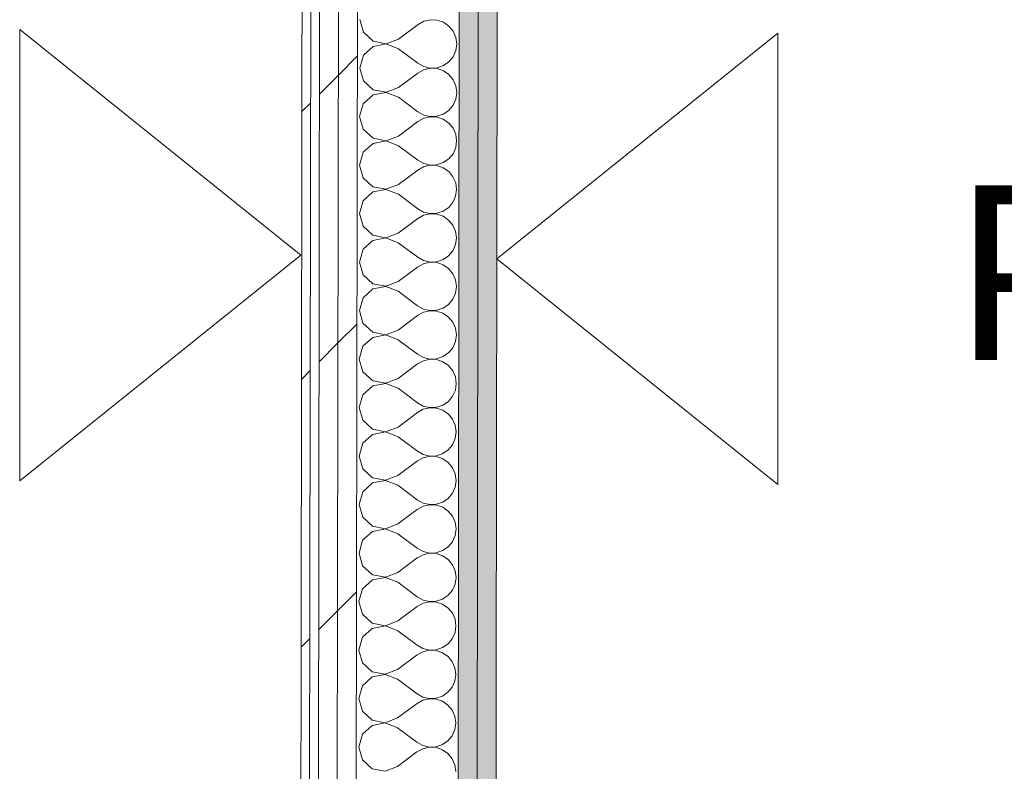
# Model space of a CAD drawing. Header units: millimetres. Extents: x -30280 to 22128, y -17757 to 4746.
# Tile 90 of 171: x -10981 to -10305, y -14917 to -14401. Entities that reach past the tile are written whole.
import ezdxf

# ---------------------------------------------------------------- set-up
doc = ezdxf.new("R2010")
doc.units = ezdxf.units.MM
doc.header["$MEASUREMENT"] = 0
doc.linetypes.add('Wipeout_Contour', pattern=[1000, 0, -1000])
doc.layers.add('Nuevo_01_2D_Acabats_Pluma_Nº__20', color=1, linetype='Continuous', lineweight=5)
doc.layers.add('Nuevo_08_E_Envans secs_Pluma_Nº__1', color=7, linetype='Continuous', lineweight=5)
doc.layers.add('Nuevo_08_E_Envans secs', color=7, linetype='Continuous')
for name, color, linetype, lineweight, true_color in [('Nuevo_08_E_Envans secs_Pluma_Nº__102', 7, 'Continuous', 5, 0xcccccc), ('Nuevo_08_E_Envans secs_Pluma_Nº__171', 171, 'Continuous', 13, 0xaaaaff), ('Nuevo_08_E_Envans secs_Pluma_Nº__177', 7, 'Continuous', 15, 0xf7e046), ('Nuevo_08_E_Envans secs_Pluma_Nº__79', 7, 'Continuous', 5, 0xaaffd5)]:
    doc.layers.add(name, color=color, linetype=linetype, lineweight=lineweight, true_color=true_color)
doc.styles.add('Estilo_Generado_1', font='txt')
pattern_1 = [(45, (0, 0), (-183.8478, 183.8478), [195, -65]), (45, (7e-14, 183.85), (-183.8478, 183.8478), [195, -65])]

# ---------------------------------------------------------------- blocks, each defined once
blk = doc.blocks.new('*X239')
at = {"layer": 'Nuevo_08_E_Envans secs_Pluma_Nº__102', "color": 254, "linetype": 'Continuous', "lineweight": 5, "true_color": 0xcccccc}
for p, q in [((-10747.28, -14400.8), (-10744.8, -14409.56)), ((-10698.78, -14400.94), (-10703.26, -14401.97)), ((-10694.18, -14401.17), (-10698.78, -14400.94)), ((-10689.83, -14402.64), (-10694.18, -14401.17)), ((-10720.63, -14414.17), (-10707.29, -14404.19)), ((-10703.26, -14401.97), (-10707.29, -14404.19)), ((-10686.04, -14405.25), (-10689.83, -14402.64)), ((-10683.11, -14408.8), (-10686.04, -14405.25)), ((-10744.8, -14409.56), (-10738.09, -14415.72)), ((-10729.14, -14417.42), (-10720.63, -14414.17)), ((-10681.27, -14413.01), (-10683.11, -14408.8)), ((-10680.64, -14417.56), (-10681.27, -14413.01)), ((-10738.09, -14419.24), (-10744.83, -14425.37)), ((-10738.09, -14415.72), (-10729.14, -14417.42)), ((-10729.14, -14417.56), (-10738.09, -14419.24)), ((-10720.64, -14420.84), (-10729.14, -14417.56)), ((-10720.64, -14420.84), (-10707.32, -14430.86)), ((-10681.28, -14422.12), (-10680.64, -14417.56)), ((-10744.83, -14425.37), (-10747.33, -14434.13)), ((-10686.08, -14429.86), (-10683.14, -14426.32)), ((-10683.14, -14426.32), (-10681.28, -14422.12)), ((-10747.33, -14434.13), (-10744.85, -14442.9)), ((-10707.32, -14430.86), (-10703.3, -14433.09)), ((-10698.83, -14434.27), (-10703.31, -14435.3)), ((-10703.3, -14433.09), (-10698.83, -14434.13)), ((-10698.83, -14434.13), (-10694.23, -14433.92)), ((-10694.23, -14434.5), (-10698.83, -14434.27)), ((-10694.23, -14433.92), (-10689.87, -14432.46)), ((-10689.88, -14435.97), (-10694.23, -14434.5)), ((-10689.87, -14432.46), (-10686.08, -14429.86)), ((-10720.68, -14447.5), (-10707.33, -14437.52)), ((-10703.31, -14435.3), (-10707.33, -14437.52)), ((-10686.09, -14438.58), (-10689.88, -14435.97)), ((-10683.16, -14442.13), (-10686.09, -14438.58)), ((-10744.85, -14442.9), (-10738.14, -14449.05)), ((-10729.19, -14450.76), (-10720.68, -14447.5)), ((-10681.32, -14446.34), (-10683.16, -14442.13)), ((-10680.69, -14450.9), (-10681.32, -14446.34)), ((-10738.14, -14452.57), (-10744.88, -14458.71)), ((-10738.14, -14449.05), (-10729.19, -14450.76)), ((-10729.19, -14450.89), (-10738.14, -14452.57)), ((-10720.69, -14454.17), (-10729.19, -14450.89)), ((-10720.69, -14454.17), (-10707.37, -14464.19)), ((-10683.19, -14459.65), (-10681.33, -14455.45)), ((-10681.33, -14455.45), (-10680.69, -14450.9)), ((-10744.88, -14458.71), (-10747.38, -14467.46)), ((-10686.13, -14463.19), (-10683.19, -14459.65)), ((-10747.38, -14467.46), (-10744.9, -14476.23)), ((-10703.36, -14468.64), (-10707.38, -14470.86)), ((-10707.37, -14464.19), (-10703.35, -14466.42)), ((-10698.88, -14467.6), (-10703.36, -14468.64)), ((-10703.35, -14466.42), (-10698.88, -14467.47)), ((-10698.88, -14467.47), (-10694.28, -14467.25)), ((-10694.28, -14467.83), (-10698.88, -14467.6)), ((-10694.28, -14467.25), (-10689.92, -14465.79)), ((-10689.93, -14469.31), (-10694.28, -14467.83)), ((-10689.92, -14465.79), (-10686.13, -14463.19)), ((-10720.73, -14480.84), (-10707.38, -14470.86)), ((-10686.14, -14471.92), (-10689.93, -14469.31)), ((-10683.21, -14475.46), (-10686.14, -14471.92)), ((-10681.36, -14479.67), (-10683.21, -14475.46)), ((-10744.9, -14476.23), (-10738.19, -14482.38)), ((-10738.19, -14482.38), (-10729.24, -14484.09)), ((-10729.24, -14484.09), (-10720.73, -14480.84)), ((-10680.74, -14484.23), (-10681.36, -14479.67)), ((-10738.19, -14485.9), (-10744.93, -14492.04)), ((-10729.24, -14484.22), (-10738.19, -14485.9)), ((-10720.74, -14487.5), (-10729.24, -14484.22)), ((-10720.74, -14487.5), (-10707.42, -14497.52)), ((-10683.24, -14492.99), (-10681.38, -14488.78)), ((-10681.38, -14488.78), (-10680.74, -14484.23)), ((-10744.93, -14492.04), (-10747.43, -14500.8)), ((-10686.18, -14496.52), (-10683.24, -14492.99)), ((-10747.43, -14500.8), (-10744.95, -14509.56)), ((-10703.41, -14501.97), (-10707.43, -14504.19)), ((-10707.42, -14497.52), (-10703.4, -14499.75)), ((-10698.93, -14500.94), (-10703.41, -14501.97)), ((-10703.4, -14499.75), (-10698.92, -14500.8)), ((-10694.33, -14501.17), (-10698.93, -14500.94)), ((-10698.92, -14500.8), (-10694.33, -14500.59)), ((-10694.33, -14500.59), (-10689.97, -14499.12)), ((-10689.98, -14502.64), (-10694.33, -14501.17)), ((-10686.19, -14505.25), (-10689.98, -14502.64)), ((-10689.97, -14499.12), (-10686.18, -14496.52)), ((-10744.95, -14509.56), (-10738.24, -14515.72)), ((-10720.78, -14514.17), (-10707.43, -14504.19)), ((-10683.26, -14508.8), (-10686.19, -14505.25)), ((-10681.41, -14513.01), (-10683.26, -14508.8)), ((-10738.24, -14515.72), (-10729.29, -14517.42)), ((-10729.29, -14517.42), (-10720.78, -14514.17)), ((-10680.79, -14517.56), (-10681.41, -14513.01)), ((-10738.24, -14519.24), (-10744.98, -14525.37)), ((-10729.29, -14517.56), (-10738.24, -14519.24)), ((-10720.79, -14520.84), (-10729.29, -14517.56)), ((-10720.79, -14520.84), (-10707.47, -14530.86)), ((-10683.29, -14526.32), (-10681.43, -14522.12)), ((-10681.43, -14522.12), (-10680.79, -14517.56)), ((-10744.98, -14525.37), (-10747.48, -14534.13)), ((-10690.02, -14532.46), (-10686.23, -14529.86)), ((-10686.23, -14529.86), (-10683.29, -14526.32)), ((-10747.48, -14534.13), (-10745, -14542.9)), ((-10703.45, -14535.3), (-10707.48, -14537.52)), ((-10707.47, -14530.86), (-10703.45, -14533.09)), ((-10703.45, -14533.09), (-10698.97, -14534.13)), ((-10698.97, -14534.27), (-10703.45, -14535.3)), ((-10698.97, -14534.13), (-10694.38, -14533.92)), ((-10694.38, -14534.5), (-10698.97, -14534.27)), ((-10694.38, -14533.92), (-10690.02, -14532.46)), ((-10690.03, -14535.97), (-10694.38, -14534.5)), ((-10686.24, -14538.58), (-10690.03, -14535.97)), ((-10745, -14542.9), (-10738.29, -14549.05)), ((-10720.83, -14547.5), (-10707.48, -14537.52)), ((-10683.31, -14542.13), (-10686.24, -14538.58)), ((-10681.46, -14546.34), (-10683.31, -14542.13)), ((-10738.29, -14549.05), (-10729.34, -14550.76)), ((-10729.34, -14550.76), (-10720.83, -14547.5)), ((-10680.84, -14550.9), (-10681.46, -14546.34)), ((-10738.29, -14552.57), (-10745.02, -14558.7)), ((-10729.34, -14550.89), (-10738.29, -14552.57)), ((-10720.84, -14554.17), (-10729.34, -14550.89)), ((-10720.84, -14554.17), (-10707.52, -14564.19)), ((-10683.34, -14559.65), (-10681.48, -14555.45)), ((-10681.48, -14555.45), (-10680.84, -14550.9)), ((-10745.02, -14558.7), (-10747.53, -14567.46)), ((-10690.07, -14565.79), (-10686.28, -14563.19)), ((-10686.28, -14563.19), (-10683.34, -14559.65)), ((-10747.53, -14567.46), (-10745.05, -14576.23)), ((-10703.5, -14568.64), (-10707.53, -14570.86)), ((-10707.52, -14564.19), (-10703.5, -14566.42)), ((-10703.5, -14566.42), (-10699.02, -14567.47)), ((-10699.02, -14567.6), (-10703.5, -14568.64)), ((-10699.02, -14567.47), (-10694.43, -14567.25)), ((-10694.43, -14567.83), (-10699.02, -14567.6)), ((-10694.43, -14567.25), (-10690.07, -14565.79)), ((-10690.08, -14569.31), (-10694.43, -14567.83)), ((-10686.29, -14571.92), (-10690.08, -14569.31)), ((-10745.05, -14576.23), (-10738.34, -14582.38)), ((-10720.88, -14580.84), (-10707.53, -14570.86)), ((-10683.36, -14575.46), (-10686.29, -14571.92)), ((-10681.51, -14579.67), (-10683.36, -14575.46)), ((-10738.34, -14582.38), (-10729.39, -14584.09)), ((-10729.39, -14584.09), (-10720.88, -14580.84)), ((-10680.88, -14584.23), (-10681.51, -14579.67)), ((-10738.34, -14585.9), (-10745.07, -14592.04)), ((-10729.39, -14584.22), (-10738.34, -14585.9)), ((-10720.89, -14587.5), (-10729.39, -14584.22)), ((-10720.89, -14587.5), (-10707.57, -14597.52)), ((-10683.39, -14592.99), (-10681.53, -14588.78)), ((-10681.53, -14588.78), (-10680.88, -14584.23)), ((-10745.07, -14592.04), (-10747.58, -14600.8)), ((-10707.57, -14597.52), (-10703.55, -14599.75)), ((-10690.12, -14599.12), (-10686.33, -14596.52)), ((-10686.33, -14596.52), (-10683.39, -14592.99)), ((-10747.58, -14600.8), (-10745.1, -14609.56)), ((-10720.93, -14614.17), (-10707.58, -14604.19)), ((-10703.55, -14601.97), (-10707.58, -14604.19)), ((-10703.55, -14599.75), (-10699.07, -14600.8)), ((-10699.07, -14600.94), (-10703.55, -14601.97)), ((-10699.07, -14600.8), (-10694.48, -14600.59)), ((-10694.48, -14601.17), (-10699.07, -14600.94)), ((-10694.48, -14600.59), (-10690.12, -14599.12)), ((-10690.13, -14602.64), (-10694.48, -14601.17)), ((-10686.34, -14605.25), (-10690.13, -14602.64)), ((-10745.1, -14609.56), (-10738.38, -14615.72)), ((-10683.41, -14608.8), (-10686.34, -14605.25)), ((-10681.56, -14613.01), (-10683.41, -14608.8)), ((-10729.44, -14617.56), (-10738.39, -14619.24)), ((-10738.38, -14615.72), (-10729.44, -14617.42)), ((-10729.44, -14617.42), (-10720.93, -14614.17)), ((-10720.94, -14620.84), (-10729.44, -14617.56)), ((-10681.58, -14622.12), (-10680.93, -14617.56)), ((-10680.93, -14617.56), (-10681.56, -14613.01)), ((-10738.39, -14619.24), (-10745.12, -14625.37)), ((-10720.94, -14620.84), (-10707.62, -14630.86)), ((-10683.44, -14626.32), (-10681.58, -14622.12)), ((-10745.12, -14625.37), (-10747.63, -14634.13)), ((-10707.62, -14630.86), (-10703.6, -14633.09)), ((-10690.17, -14632.46), (-10686.38, -14629.86)), ((-10686.38, -14629.86), (-10683.44, -14626.32)), ((-10747.63, -14634.13), (-10745.15, -14642.9)), ((-10720.98, -14647.5), (-10707.63, -14637.52)), ((-10703.6, -14635.3), (-10707.63, -14637.52)), ((-10703.6, -14633.09), (-10699.12, -14634.13)), ((-10699.12, -14634.27), (-10703.6, -14635.3)), ((-10699.12, -14634.13), (-10694.53, -14633.92)), ((-10694.53, -14634.5), (-10699.12, -14634.27)), ((-10694.53, -14633.92), (-10690.17, -14632.46)), ((-10690.17, -14635.97), (-10694.53, -14634.5)), ((-10686.39, -14638.58), (-10690.17, -14635.97)), ((-10745.15, -14642.9), (-10738.43, -14649.05)), ((-10683.46, -14642.13), (-10686.39, -14638.58)), ((-10681.61, -14646.34), (-10683.46, -14642.13)), ((-10729.49, -14650.89), (-10738.44, -14652.57)), ((-10738.43, -14649.05), (-10729.49, -14650.76)), ((-10729.49, -14650.76), (-10720.98, -14647.5)), ((-10720.99, -14654.17), (-10729.49, -14650.89)), ((-10681.62, -14655.45), (-10680.98, -14650.9)), ((-10680.98, -14650.9), (-10681.61, -14646.34)), ((-10738.44, -14652.57), (-10745.17, -14658.7)), ((-10720.99, -14654.17), (-10707.67, -14664.19)), ((-10683.49, -14659.65), (-10681.62, -14655.45)), ((-10745.17, -14658.7), (-10747.67, -14667.46)), ((-10707.67, -14664.19), (-10703.65, -14666.42)), ((-10690.22, -14665.79), (-10686.42, -14663.19)), ((-10686.42, -14663.19), (-10683.49, -14659.65)), ((-10747.67, -14667.46), (-10745.2, -14676.23)), ((-10721.03, -14680.84), (-10707.68, -14670.86)), ((-10703.65, -14668.64), (-10707.68, -14670.86)), ((-10703.65, -14666.42), (-10699.17, -14667.47)), ((-10699.17, -14667.6), (-10703.65, -14668.64)), ((-10699.17, -14667.47), (-10694.58, -14667.25)), ((-10694.58, -14667.83), (-10699.17, -14667.6)), ((-10694.58, -14667.25), (-10690.22, -14665.79)), ((-10690.22, -14669.31), (-10694.58, -14667.83)), ((-10686.44, -14671.92), (-10690.22, -14669.31)), ((-10683.51, -14675.46), (-10686.44, -14671.92)), ((-10745.2, -14676.23), (-10738.48, -14682.38)), ((-10681.66, -14679.67), (-10683.51, -14675.46)), ((-10729.54, -14684.22), (-10738.49, -14685.9)), ((-10738.48, -14682.38), (-10729.54, -14684.09)), ((-10729.54, -14684.09), (-10721.03, -14680.84)), ((-10721.04, -14687.5), (-10729.54, -14684.22)), ((-10681.67, -14688.78), (-10681.03, -14684.23)), ((-10681.03, -14684.23), (-10681.66, -14679.67)), ((-10745.22, -14692.04), (-10747.72, -14700.8)), ((-10738.49, -14685.9), (-10745.22, -14692.04)), ((-10721.04, -14687.5), (-10707.72, -14697.52)), ((-10683.53, -14692.99), (-10681.67, -14688.78)), ((-10707.72, -14697.52), (-10703.7, -14699.75)), ((-10690.27, -14699.12), (-10686.47, -14696.52)), ((-10686.47, -14696.52), (-10683.53, -14692.99)), ((-10747.72, -14700.8), (-10745.25, -14709.56)), ((-10721.08, -14714.17), (-10707.73, -14704.19)), ((-10703.7, -14701.97), (-10707.73, -14704.19)), ((-10703.7, -14699.75), (-10699.22, -14700.8)), ((-10699.22, -14700.94), (-10703.7, -14701.97)), ((-10699.22, -14700.8), (-10694.63, -14700.58)), ((-10694.63, -14701.17), (-10699.22, -14700.94)), ((-10694.63, -14700.58), (-10690.27, -14699.12)), ((-10690.27, -14702.64), (-10694.63, -14701.17)), ((-10686.49, -14705.25), (-10690.27, -14702.64)), ((-10683.56, -14708.8), (-10686.49, -14705.25)), ((-10745.25, -14709.56), (-10738.53, -14715.72)), ((-10681.71, -14713.01), (-10683.56, -14708.8)), ((-10738.54, -14719.24), (-10745.27, -14725.37)), ((-10729.59, -14717.56), (-10738.54, -14719.24)), ((-10738.53, -14715.72), (-10729.58, -14717.42)), ((-10721.09, -14720.84), (-10729.59, -14717.56)), ((-10729.58, -14717.42), (-10721.08, -14714.17)), ((-10681.72, -14722.12), (-10681.08, -14717.56)), ((-10681.08, -14717.56), (-10681.71, -14713.01)), ((-10745.27, -14725.37), (-10747.77, -14734.13)), ((-10721.09, -14720.84), (-10707.77, -14730.86)), ((-10683.58, -14726.32), (-10681.72, -14722.12)), ((-10707.77, -14730.86), (-10703.75, -14733.09)), ((-10694.68, -14733.92), (-10690.32, -14732.46)), ((-10690.32, -14732.46), (-10686.52, -14729.86)), ((-10686.52, -14729.86), (-10683.58, -14726.32)), ((-10747.77, -14734.13), (-10745.3, -14742.9)), ((-10721.13, -14747.5), (-10707.78, -14737.52)), ((-10703.75, -14735.3), (-10707.78, -14737.52)), ((-10703.75, -14733.09), (-10699.27, -14734.13)), ((-10699.27, -14734.27), (-10703.75, -14735.3)), ((-10699.27, -14734.13), (-10694.68, -14733.92)), ((-10694.68, -14734.5), (-10699.27, -14734.27)), ((-10690.32, -14735.97), (-10694.68, -14734.5)), ((-10686.54, -14738.58), (-10690.32, -14735.97)), ((-10683.61, -14742.13), (-10686.54, -14738.58)), ((-10745.3, -14742.9), (-10738.58, -14749.05)), ((-10681.76, -14746.34), (-10683.61, -14742.13)), ((-10681.13, -14750.9), (-10681.76, -14746.34)), ((-10738.59, -14752.57), (-10745.32, -14758.7)), ((-10729.63, -14750.89), (-10738.59, -14752.57)), ((-10738.58, -14749.05), (-10729.63, -14750.76)), ((-10729.63, -14750.76), (-10721.13, -14747.5)), ((-10721.14, -14754.17), (-10729.63, -14750.89)), ((-10681.77, -14755.45), (-10681.13, -14750.9)), ((-10745.32, -14758.7), (-10747.82, -14767.46)), ((-10721.14, -14754.17), (-10707.82, -14764.19)), ((-10686.57, -14763.19), (-10683.63, -14759.65)), ((-10683.63, -14759.65), (-10681.77, -14755.45)), ((-10707.82, -14764.19), (-10703.8, -14766.42)), ((-10703.8, -14766.42), (-10699.32, -14767.47)), ((-10694.73, -14767.25), (-10690.37, -14765.79)), ((-10690.37, -14765.79), (-10686.57, -14763.19)), ((-10747.82, -14767.46), (-10745.35, -14776.23)), ((-10721.18, -14780.84), (-10707.83, -14770.86)), ((-10703.8, -14768.64), (-10707.83, -14770.86)), ((-10699.32, -14767.6), (-10703.8, -14768.64)), ((-10699.32, -14767.47), (-10694.73, -14767.25)), ((-10694.73, -14767.83), (-10699.32, -14767.6)), ((-10690.37, -14769.31), (-10694.73, -14767.83)), ((-10686.59, -14771.92), (-10690.37, -14769.31)), ((-10683.66, -14775.46), (-10686.59, -14771.92)), ((-10745.35, -14776.23), (-10738.63, -14782.38)), ((-10681.81, -14779.67), (-10683.66, -14775.46)), ((-10681.18, -14784.23), (-10681.81, -14779.67)), ((-10738.64, -14785.9), (-10745.37, -14792.04)), ((-10729.68, -14784.22), (-10738.64, -14785.9)), ((-10738.63, -14782.38), (-10729.68, -14784.09)), ((-10729.68, -14784.09), (-10721.18, -14780.84)), ((-10721.19, -14787.5), (-10729.68, -14784.22)), ((-10681.82, -14788.78), (-10681.18, -14784.23)), ((-10745.37, -14792.04), (-10747.87, -14800.8)), ((-10721.19, -14787.5), (-10707.87, -14797.52)), ((-10686.62, -14796.52), (-10683.68, -14792.99)), ((-10683.68, -14792.99), (-10681.82, -14788.78)), ((-10707.87, -14797.52), (-10703.85, -14799.75)), ((-10703.85, -14799.75), (-10699.37, -14800.8)), ((-10694.77, -14800.58), (-10690.42, -14799.12)), ((-10690.42, -14799.12), (-10686.62, -14796.52)), ((-10747.87, -14800.8), (-10745.4, -14809.56)), ((-10721.22, -14814.17), (-10707.88, -14804.19)), ((-10703.85, -14801.97), (-10707.88, -14804.19)), ((-10699.37, -14800.94), (-10703.85, -14801.97)), ((-10699.37, -14800.8), (-10694.77, -14800.58)), ((-10694.78, -14801.17), (-10699.37, -14800.94)), ((-10690.42, -14802.64), (-10694.78, -14801.17)), ((-10686.63, -14805.25), (-10690.42, -14802.64)), ((-10683.71, -14808.8), (-10686.63, -14805.25)), ((-10745.4, -14809.56), (-10738.68, -14815.72)), ((-10681.86, -14813.01), (-10683.71, -14808.8)), ((-10681.23, -14817.56), (-10681.86, -14813.01)), ((-10738.69, -14819.24), (-10745.42, -14825.37)), ((-10729.73, -14817.56), (-10738.69, -14819.24)), ((-10738.68, -14815.72), (-10729.73, -14817.42)), ((-10729.73, -14817.42), (-10721.22, -14814.17)), ((-10721.23, -14820.84), (-10729.73, -14817.56)), ((-10681.87, -14822.12), (-10681.23, -14817.56)), ((-10745.42, -14825.37), (-10747.92, -14834.13)), ((-10721.23, -14820.84), (-10707.92, -14830.86)), ((-10686.67, -14829.86), (-10683.73, -14826.32)), ((-10683.73, -14826.32), (-10681.87, -14822.12)), ((-10747.92, -14834.13), (-10745.44, -14842.9)), ((-10707.92, -14830.86), (-10703.9, -14833.09)), ((-10703.9, -14833.09), (-10699.42, -14834.13)), ((-10699.42, -14834.27), (-10703.9, -14835.3)), ((-10699.42, -14834.13), (-10694.82, -14833.92)), ((-10694.83, -14834.5), (-10699.42, -14834.27)), ((-10694.82, -14833.92), (-10690.46, -14832.46)), ((-10690.46, -14832.46), (-10686.67, -14829.86)), ((-10721.27, -14847.5), (-10707.93, -14837.52)), ((-10703.9, -14835.3), (-10707.93, -14837.52)), ((-10690.47, -14835.97), (-10694.83, -14834.5)), ((-10686.68, -14838.58), (-10690.47, -14835.97)), ((-10683.76, -14842.13), (-10686.68, -14838.58)), ((-10745.44, -14842.9), (-10738.73, -14849.05)), ((-10729.78, -14850.76), (-10721.27, -14847.5)), ((-10681.91, -14846.34), (-10683.76, -14842.13)), ((-10681.28, -14850.89), (-10681.91, -14846.34)), ((-10738.73, -14852.57), (-10745.47, -14858.7)), ((-10738.73, -14849.05), (-10729.78, -14850.76)), ((-10729.78, -14850.89), (-10738.73, -14852.57)), ((-10721.28, -14854.17), (-10729.78, -14850.89)), ((-10721.28, -14854.17), (-10707.97, -14864.19)), ((-10681.92, -14855.45), (-10681.28, -14850.89)), ((-10745.47, -14858.7), (-10747.97, -14867.46)), ((-10686.72, -14863.19), (-10683.78, -14859.65)), ((-10683.78, -14859.65), (-10681.92, -14855.45)), ((-10747.97, -14867.46), (-10745.49, -14876.23)), ((-10707.97, -14864.19), (-10703.94, -14866.42)), ((-10699.47, -14867.6), (-10703.95, -14868.64)), ((-10703.94, -14866.42), (-10699.47, -14867.47)), ((-10699.47, -14867.47), (-10694.87, -14867.25)), ((-10694.87, -14867.83), (-10699.47, -14867.6)), ((-10694.87, -14867.25), (-10690.51, -14865.79)), ((-10690.52, -14869.31), (-10694.87, -14867.83)), ((-10690.51, -14865.79), (-10686.72, -14863.19)), ((-10721.32, -14880.84), (-10707.98, -14870.86)), ((-10703.95, -14868.64), (-10707.98, -14870.86)), ((-10686.73, -14871.92), (-10690.52, -14869.31)), ((-10683.8, -14875.46), (-10686.73, -14871.92)), ((-10745.49, -14876.23), (-10738.78, -14882.38)), ((-10729.83, -14884.09), (-10721.32, -14880.84)), ((-10681.96, -14879.67), (-10683.8, -14875.46)), ((-10681.33, -14884.23), (-10681.96, -14879.67)), ((-10738.78, -14885.9), (-10745.52, -14892.04)), ((-10738.78, -14882.38), (-10729.83, -14884.09)), ((-10729.83, -14884.22), (-10738.78, -14885.9)), ((-10721.33, -14887.5), (-10729.83, -14884.22)), ((-10721.33, -14887.5), (-10708.01, -14897.52)), ((-10681.97, -14888.78), (-10681.33, -14884.23)), ((-10745.52, -14892.04), (-10748.02, -14900.8)), ((-10686.77, -14896.52), (-10683.83, -14892.99)), ((-10683.83, -14892.99), (-10681.97, -14888.78)), ((-10748.02, -14900.8), (-10745.54, -14909.56)), ((-10704, -14901.97), (-10708.02, -14904.19)), ((-10708.01, -14897.52), (-10703.99, -14899.75)), ((-10699.52, -14900.94), (-10704, -14901.97)), ((-10703.99, -14899.75), (-10699.52, -14900.8)), ((-10699.52, -14900.8), (-10694.92, -14900.58)), ((-10694.92, -14901.16), (-10699.52, -14900.94)), ((-10694.92, -14900.58), (-10690.56, -14899.12)), ((-10690.57, -14902.64), (-10694.92, -14901.16)), ((-10690.56, -14899.12), (-10686.77, -14896.52)), ((-10721.37, -14914.17), (-10708.02, -14904.19)), ((-10686.78, -14905.25), (-10690.57, -14902.64)), ((-10683.85, -14908.8), (-10686.78, -14905.25)), ((-10745.54, -14909.56), (-10738.83, -14915.72)), ((-10729.88, -14917.42), (-10721.37, -14914.17)), ((-10682.01, -14913.01), (-10683.85, -14908.8)), ((-10681.38, -14917.56), (-10682.01, -14913.01)), ((-10738.83, -14915.72), (-10729.88, -14917.42))]:
    blk.add_line(p, q, dxfattribs=at)
blk = doc.blocks.new('Muro_79_1', base_point=(-10654.28, -15302.91))
at = {"layer": 'Nuevo_08_E_Envans secs_Pluma_Nº__79', "linetype": 'Continuous', "lineweight": 5, "true_color": 0xaaffd5}
for points in [[(-10680.28, -15302.84), (-10667.28, -15302.88), (-10665.05, -13795.56), (-10678.05, -13795.56)], [(-10665.07, -13808.56), (-10667.28, -15302.88), (-10654.28, -15302.91), (-10652.07, -13808.56)]]:
    blk.add_hatch(color=121, dxfattribs=at).paths.add_polyline_path(points)
at = {"layer": 'Nuevo_08_E_Envans secs_Pluma_Nº__1', "color": 7, "linetype": 'Continuous', "lineweight": 5}
for p, q in [((-10678.05, -13795.56), (-10680.28, -15302.84)), ((-10665.07, -13808.56), (-10667.28, -15302.88))]:
    blk.add_line(p, q, dxfattribs=at)
at = {"layer": 'Nuevo_08_E_Envans secs_Pluma_Nº__1', "color": 7, "linetype": 'Continuous', "lineweight": 5, "flags": 128}
blk.add_lwpolyline([(-10654.28, -15302.91), (-10652.07, -13808.56)], dxfattribs=at)
at = {"color": 254, "linetype": 'Wipeout_Contour', "lineweight": 0, "ltscale": 72281.182067}
blk.add_wipeout([(-10788.28, -15302.58), (-10782.28, -15302.59), (-10779.88, -13680.56), (-10785.88, -13680.56)], dxfattribs=at).dxf.layer = 'Nuevo_08_E_Envans secs'
at = {"color": 254, "linetype": 'Wipeout_Contour', "lineweight": 0, "ltscale": 72274.113603}
blk.add_wipeout([(-10773.91, -13699.56), (-10776.28, -15302.61), (-10763.28, -15302.64), (-10760.91, -13699.56)], dxfattribs=at).dxf.layer = 'Nuevo_08_E_Envans secs'
at = {"layer": 'Nuevo_08_E_Envans secs_Pluma_Nº__171', "linetype": 'Continuous', "lineweight": 13, "true_color": 0xaaaaff}
h = blk.add_hatch(dxfattribs=at)
h.set_pattern_fill('Panellat_HPL_0001', color=161, style=0, pattern_type=2)
h.set_pattern_definition(pattern_1)
h.paths.add_polyline_path([(-10788.28, -15302.58), (-10782.28, -15302.59), (-10779.88, -13680.56), (-10785.88, -13680.56)])
at = {"layer": 'Nuevo_08_E_Envans secs_Pluma_Nº__177', "linetype": 'Continuous', "lineweight": 15, "true_color": 0xf7e046}
h = blk.add_hatch(dxfattribs=at)
h.set_pattern_fill('Panellat_HPL_0001', color=53, style=0, pattern_type=2)
h.set_pattern_definition(pattern_1)
h.paths.add_polyline_path([(-10773.91, -13699.56), (-10776.28, -15302.61), (-10763.28, -15302.64), (-10760.91, -13699.56)])
at = {"layer": 'Nuevo_08_E_Envans secs_Pluma_Nº__1', "color": 7, "linetype": 'Continuous', "lineweight": 5}
for p, q in [((-10779.89, -13686.56), (-10782.28, -15302.59)), ((-10773.91, -13699.56), (-10776.28, -15302.61))]:
    blk.add_line(p, q, dxfattribs=at)
at = {"layer": 'Nuevo_08_E_Envans secs_Pluma_Nº__1', "color": 7, "linetype": 'Continuous', "lineweight": 5, "flags": 128}
blk.add_lwpolyline([(-10785.88, -13680.56), (-10788.28, -15302.58)], dxfattribs=at)
at = {"color": 254, "linetype": 'Wipeout_Contour', "lineweight": 0, "ltscale": 72263.626665}
blk.add_wipeout([(-10763.28, -15302.64), (-10750.28, -15302.67), (-10747.93, -13712.56), (-10760.93, -13712.56)], dxfattribs=at).dxf.layer = 'Nuevo_08_E_Envans secs'
at = {"layer": 'Nuevo_08_E_Envans secs_Pluma_Nº__177', "linetype": 'Continuous', "lineweight": 15, "true_color": 0xf7e046}
h = blk.add_hatch(dxfattribs=at)
h.set_pattern_fill('Panellat_HPL_0001', color=53, style=0, pattern_type=2)
h.set_pattern_definition(pattern_1)
h.paths.add_polyline_path([(-10763.28, -15302.64), (-10750.28, -15302.67), (-10747.93, -13712.56), (-10760.93, -13712.56)])
at = {"layer": 'Nuevo_08_E_Envans secs_Pluma_Nº__1', "color": 7, "linetype": 'Continuous', "lineweight": 5}
for p, q in [((-10760.93, -13712.56), (-10763.28, -15302.64)), ((-10748.03, -13782.56), (-10750.28, -15302.67))]:
    blk.add_line(p, q, dxfattribs=at)
at = {"layer": 'Nuevo_08_E_Envans secs', "color": 7, "lineweight": 20}
blk.add_blockref('*X239', (0, 0), dxfattribs=at)

msp = doc.modelspace()

# ---------------------------------------------------------------- linework, layer by layer
at = {"layer": 'Nuevo_01_2D_Acabats_Pluma_Nº__20', "color": 1, "linetype": 'Continuous', "lineweight": 5, "flags": 128}
for points in [[(-10980.94, -14407.61), (-10980.94, -14717.86), (-10787.73, -14562.74)], [(-10459.98, -14410.08), (-10459.98, -14720.34), (-10653.19, -14565.21)]]:
    msp.add_lwpolyline(points, close=True, dxfattribs=at)

# ---------------------------------------------------------------- texts
at = {"layer": 'Nuevo_01_2D_Acabats_Pluma_Nº__20', "color": 1, "linetype": 'Continuous', "lineweight": 5, "insert": (-10337.56, -14636.42), "char_height": 120, "attachment_point": 7, "style": 'Estilo_Generado_1'}
msp.add_mtext('\\A1;{\\pql;\\fCentury Gothic|b0|i0|c0|p0;\\W1.000000;PC}', dxfattribs=at)

# ---------------------------------------------------------------- next in the draw order: block references
at = {"layer": 'Nuevo_08_E_Envans secs', "color": 7, "lineweight": 20}
msp.add_blockref('Muro_79_1', (-10654.28, -15302.91), dxfattribs=at)

doc.saveas('drawing.dxf')
